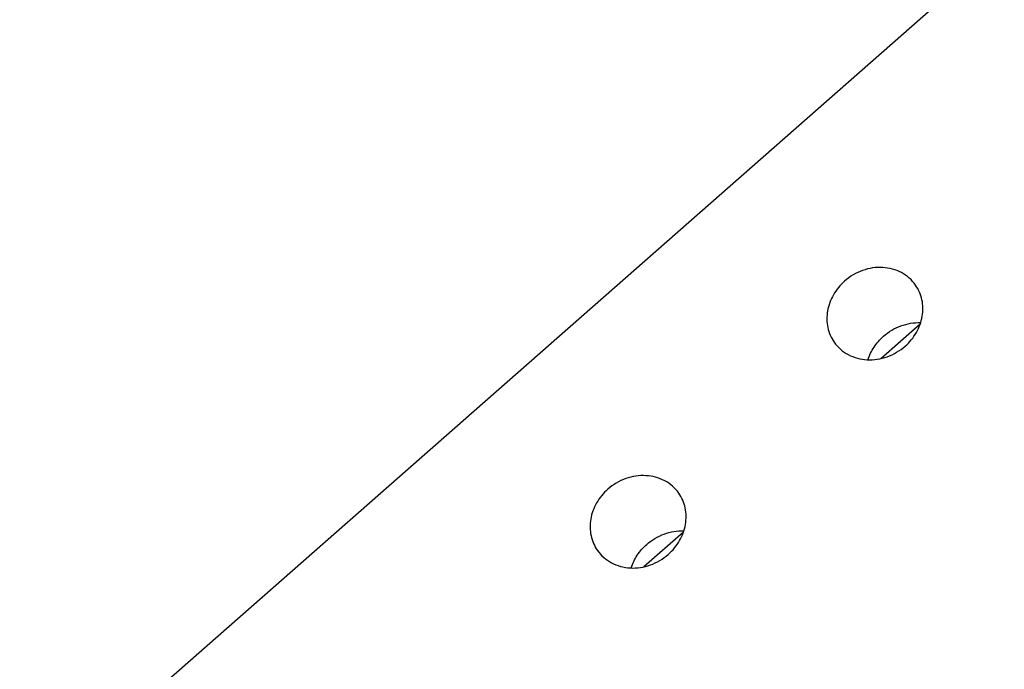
# Model space of a CAD drawing. Header units: millimetres. Extents: x 0 to 297, y 0 to 210.
# Tile 11 of 32: x 17.84 to 25.76, y 105.11 to 110.33. Entities that reach past the tile are written whole.
import ezdxf

# ---------------------------------------------------------------- set-up
doc = ezdxf.new("R2010")
doc.units = ezdxf.units.MM
doc.header["$LTSCALE"] = 16.335
doc.layers.add('BOARD_1_DXF_CONTINUOUS_LINE', color=7, linetype='CONTINUOUS')
doc.layers.add('ESP32C6-1-3-DXF_CONTINUOUS_LINE', color=7, linetype='CONTINUOUS')

msp = doc.modelspace()

# ---------------------------------------------------------------- linework, layer by layer
at = {"layer": 'BOARD_1_DXF_CONTINUOUS_LINE', "color": 7, "linetype": 'Continuous'}
msp.add_line((27.1856, 112.1885), (15.0436, 101.5201), dxfattribs=at)
for points, knots in [([(25.0435, 108.1991), (25.0291, 108.2197), (24.9949, 108.2577), (24.9098, 108.3164), (24.7776, 108.3514), (24.613, 108.3256), (24.5152, 108.2678), (24.4732, 108.2309)], [0, 0, 0, 0, 0.117907, 0.237111, 0.481615, 0.737586, 1, 1, 1, 1]), ([(24.4732, 108.2309), (24.4374, 108.1994), (24.3764, 108.1256), (24.3275, 107.9935), (24.3287, 107.8568), (24.3645, 107.774), (24.3892, 107.7388)], [0, 0, 0, 0, 0.262973, 0.517743, 0.762383, 1, 1, 1, 1]), ([(24.9596, 107.707), (24.9954, 107.7385), (25.0564, 107.8123), (25.1052, 107.9444), (25.1041, 108.0811), (25.0683, 108.1639), (25.0435, 108.1991)], [0, 0, 0, 0, 0.262973, 0.517743, 0.762383, 1, 1, 1, 1]), ([(24.7856, 107.787), (24.8266, 107.823), (24.9213, 107.8798), (25.0305, 107.8983), (25.0837, 107.8965)], [0, 0, 0, 0, 0.505869, 1, 1, 1, 1]), ([(24.3892, 107.7388), (24.4037, 107.7183), (24.4379, 107.6803), (24.523, 107.6215), (24.6552, 107.5865), (24.8198, 107.6123), (24.9175, 107.6701), (24.9596, 107.707)], [0, 0, 0, 0, 0.117907, 0.237111, 0.481615, 0.737586, 1, 1, 1, 1]), ([(24.6606, 107.5985), (24.6721, 107.6344), (24.7059, 107.7037), (24.7568, 107.7616), (24.7856, 107.787)], [0, 0, 0, 0, 0.49447, 1, 1, 1, 1]), ([(23.1384, 106.5249), (23.1239, 106.5455), (23.0897, 106.5835), (23.0046, 106.6423), (22.8724, 106.6772), (22.7078, 106.6515), (22.61, 106.5936), (22.568, 106.5567)], [0, 0, 0, 0, 0.117907, 0.237111, 0.481615, 0.737586, 1, 1, 1, 1]), ([(22.568, 106.5567), (22.5322, 106.5253), (22.4712, 106.4514), (22.4224, 106.3193), (22.4235, 106.1827), (22.4593, 106.0999), (22.4841, 106.0646)], [0, 0, 0, 0, 0.262973, 0.517743, 0.762383, 1, 1, 1, 1]), ([(23.0544, 106.0329), (23.0902, 106.0643), (23.1512, 106.1381), (23.2001, 106.2702), (23.1989, 106.4069), (23.1631, 106.4897), (23.1384, 106.5249)], [0, 0, 0, 0, 0.262973, 0.517743, 0.762383, 1, 1, 1, 1]), ([(22.8805, 106.1128), (22.9214, 106.1488), (23.0161, 106.2056), (23.1253, 106.2241), (23.1785, 106.2223)], [0, 0, 0, 0, 0.505869, 1, 1, 1, 1]), ([(22.7554, 105.9244), (22.7669, 105.9602), (22.8007, 106.0296), (22.8516, 106.0874), (22.8805, 106.1128)], [0, 0, 0, 0, 0.49447, 1, 1, 1, 1]), ([(22.4841, 106.0646), (22.4985, 106.0441), (22.5327, 106.0061), (22.6178, 105.9473), (22.75, 105.9124), (22.9146, 105.9381), (23.0124, 105.996), (23.0544, 106.0329)], [0, 0, 0, 0, 0.117907, 0.237111, 0.481615, 0.737586, 1, 1, 1, 1])]:
    msp.add_open_spline(points, degree=3, knots=knots, dxfattribs=at)
at = {"layer": 'ESP32C6-1-3-DXF_CONTINUOUS_LINE', "color": 7, "linetype": 'Continuous'}
for p, q in [((24.7633, 107.6083), (25.0805, 107.8871)), ((22.8581, 105.9341), (23.1754, 106.2129))]:
    msp.add_line(p, q, dxfattribs=at)

doc.saveas('drawing.dxf')
